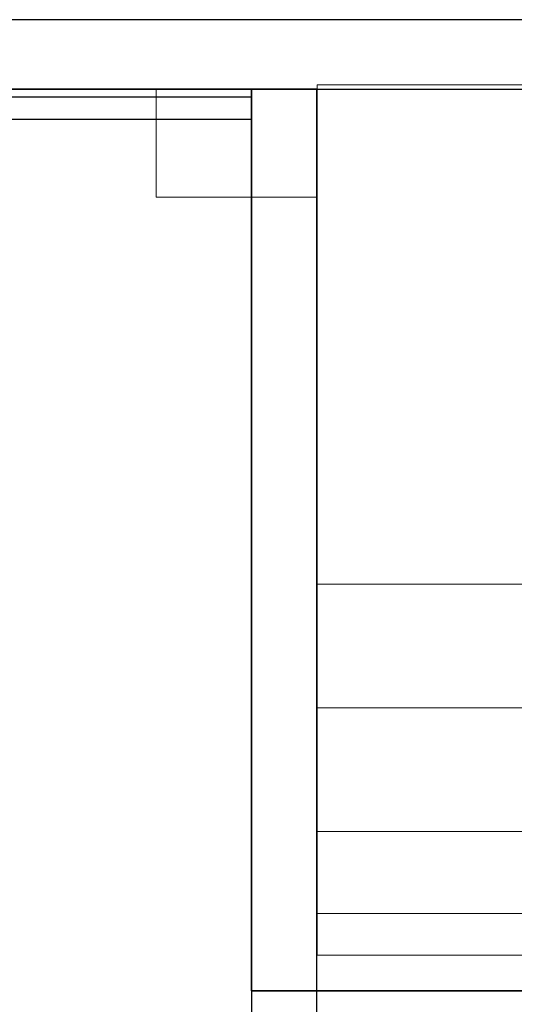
# Model space of a CAD drawing. Header units: metres. Extents: x 397.7 to 427.5, y 12.7 to 28.4.
# Tile 112 of 139: x 410.1 to 411.3, y 26 to 28.2. Entities that reach past the tile are written whole.
import ezdxf

# ---------------------------------------------------------------- set-up
doc = ezdxf.new("R2010")
doc.units = ezdxf.units.M
doc.layers.add('01_SUELOS', color=7, linetype='Continuous', lineweight=25, true_color=0x007f00)
for name, color, linetype, lineweight in [('A-COLS-____-MCUT', 7, 'Continuous', 18), ('A-COLS-____-OTLN', 7, 'Continuous', 18), ('A-WALL-____-MCUT', 7, 'Continuous', 25), ('A-WALL-____-OTLN', 7, 'Continuous', 25), ('S-STRS-____-OTLN', 7, 'Continuous', 18)]:
    doc.layers.add(name, color=color, linetype=linetype, lineweight=lineweight)

# ---------------------------------------------------------------- blocks, each defined once
blk = doc.blocks.new('Family - LONDR55-XX_ZZ-ARQ-CAA-M3D-Londres55-152793-05_CLI_AIGUA_P2')
at = {"layer": '01_SUELOS', "color": 9, "true_color": 0xaad4aa}
for p, q in [((12.3798, 14.9476), (2.9616, 14.9476)), ((2.9616, 14.9476), (12.3798, 14.9476)), ((12.3798, 12.8707), (12.3798, 14.9476)), ((12.3798, 14.9476), (12.3798, 12.8707)), ((17.4837, 12.8715), (12.3798, 12.8707)), ((12.3798, 12.8707), (17.4837, 12.8715))]:
    blk.add_line(p, q, dxfattribs=at)
blk = doc.blocks.new('Family - Evans P2-152956-05_CLI_AIGUA_P2')
at = {"layer": 'A-WALL-____-MCUT', "color": 253, "true_color": 0xaaaaaa}
for p, q in [((2.3388, 0.15), (0, 0.15)), ((2.3388, 0), (2.3388, 0.15)), ((0, 0), (2.3388, 0))]:
    blk.add_line(p, q, dxfattribs=at)
at = {"layer": 'A-WALL-____-OTLN', "color": 253, "true_color": 0xaaaaaa}
for p, q in [((2.3388, 0.15), (0, 0.15)), ((2.3388, 0), (2.3388, 0.15)), ((0, 0), (2.3388, 0))]:
    blk.add_line(p, q, dxfattribs=at)
at = {"layer": 'A-WALL-____-OTLN', "color": 253, "lineweight": 18, "true_color": 0xaaaaaa}
blk.add_line((0, 0), (2.3388, 0), dxfattribs=at)
blk = doc.blocks.new('Family - Evans P2-153127-05_CLI_AIGUA_P2')
at = {"layer": 'A-WALL-____-MCUT', "color": 253, "true_color": 0xaaaaaa}
for p, q in [((25.5877, 0.16), (0.0332, 0.16)), ((0, 0), (25.556, 0))]:
    blk.add_line(p, q, dxfattribs=at)
at = {"layer": 'A-WALL-____-OTLN', "color": 253, "true_color": 0xaaaaaa}
for p, q in [((25.5877, 0.16), (0.0332, 0.16)), ((0, 0), (25.556, 0))]:
    blk.add_line(p, q, dxfattribs=at)
at = {"layer": 'A-WALL-____-OTLN', "color": 253, "lineweight": 18, "true_color": 0xaaaaaa}
blk.add_line((0, 0), (25.556, 0), dxfattribs=at)
blk = doc.blocks.new('Family - Pilar P2-153192-05_CLI_AIGUA_P2')
at = {"layer": 'A-COLS-____-MCUT', "color": 253, "true_color": 0xaaaaaa}
for p, q in [((0.37, 0.2488), (0, 0.2488)), ((0, 0.2488), (0, 0)), ((0.37, 0), (0.37, 0.2488)), ((0, 0), (0.37, 0))]:
    blk.add_line(p, q, dxfattribs=at)
at = {"layer": 'A-COLS-____-OTLN', "color": 253, "true_color": 0xaaaaaa}
for p, q in [((0.37, 0.2488), (0, 0.2488)), ((0, 0.2488), (0, 0)), ((0.37, 0), (0.37, 0.2488)), ((0, 0), (0.37, 0))]:
    blk.add_line(p, q, dxfattribs=at)
blk = doc.blocks.new('Family - Evans P2-153337-05_CLI_AIGUA_P2')
at = {"layer": 'A-WALL-____-MCUT', "color": 253, "true_color": 0xaaaaaa}
for p, q in [((1.69, 0.05), (0, 0.05)), ((0, 0.05), (0, 0)), ((1.69, 0), (1.69, 0.05)), ((0, 0), (1.69, 0))]:
    blk.add_line(p, q, dxfattribs=at)
at = {"layer": 'A-WALL-____-OTLN', "color": 253, "true_color": 0xaaaaaa}
for p, q in [((1.69, 0.05), (0, 0.05)), ((0, 0.05), (0, 0)), ((1.69, 0), (1.69, 0.05)), ((0, 0), (1.69, 0))]:
    blk.add_line(p, q, dxfattribs=at)
at = {"layer": 'A-WALL-____-OTLN', "color": 253, "lineweight": 18, "true_color": 0xaaaaaa}
blk.add_line((0, 0), (1.69, 0), dxfattribs=at)
blk = doc.blocks.new('Family - Escala P1-155071-05_CLI_AIGUA_P2')
at = {"layer": 'S-STRS-____-OTLN', "color": 253, "true_color": 0xaaaaaa}
for p, q in [((1.1998, 2.0879), (0, 2.0879)), ((0, 2.0879), (1.1998, 2.0879)), ((0, 2.0879), (0, 0.9379)), ((0, 0.9379), (0, 2.0879)), ((1.1998, 2.0879), (0, 2.0879)), ((0, 2.0879), (1.1998, 2.0879)), ((0, 2.0879), (0, 0.9379)), ((0, 0.9379), (0, 2.0879)), ((1.1998, 0.9379), (0, 0.9379)), ((0, 0.9379), (1.1998, 0.9379)), ((0, 0.9379), (0, 0.6529)), ((0, 0.6529), (0, 0.9379)), ((0, 0.9379), (1.1998, 0.9379)), ((1.1998, 0.9379), (0, 0.9379)), ((0, 0.9379), (1.1998, 0.9379)), ((1.1998, 0.9379), (0, 0.9379)), ((0, 0.9379), (0, 0.6529)), ((0, 0.9379), (0, 0.9378)), ((0, 0.9378), (0, 0.9379)), ((0, 0.9379), (1.1998, 0.9379)), ((0, 0.9379), (0, 0.6529)), ((0, 0.9379), (1.1998, 0.9379)), ((0, 0.9379), (1.1998, 0.9379)), ((0, 0.9379), (1.1998, 0.9379)), ((0, 0.9378), (0, 0.1794)), ((0, 0.9378), (1.1998, 0.9378)), ((1.1998, 0.9378), (0, 0.9378)), ((0, 0.9378), (0, 0.1794)), ((0, 0.6529), (1.1998, 0.6529)), ((1.1998, 0.6529), (0, 0.6529)), ((1.1998, 0.6529), (0, 0.6529)), ((0, 0.6529), (1.1998, 0.6529)), ((0, 0.6529), (0, 0.3679)), ((0, 0.3679), (0, 0.6529)), ((0, 0.3679), (0, 0.6529)), ((0, 0.6529), (0, 0.3679)), ((0, 0.6529), (1.1998, 0.6529)), ((0, 0.6529), (1.1998, 0.6529)), ((0, 0.6529), (1.1998, 0.6529)), ((0, 0.6529), (1.1998, 0.6529)), ((0, 0.3679), (1.1998, 0.3679)), ((1.1998, 0.3679), (0, 0.3679)), ((1.1998, 0.3679), (0, 0.3679)), ((0, 0.3679), (1.1998, 0.3679)), ((0, 0.3679), (0, 0.0829)), ((0, 0.0829), (0, 0.3679)), ((0, 0.3679), (0, 0.0829)), ((0, 0.3679), (1.1998, 0.3679)), ((0, 0.0829), (0, 0.3679)), ((0, 0.3679), (1.1998, 0.3679)), ((0, 0.3679), (1.1998, 0.3679)), ((0, 0.3679), (1.1998, 0.3679)), ((0, 0.1794), (0, 0.0829)), ((1.1998, 0.1794), (0, 0.1794)), ((1.1998, 0.1794), (0, 0.1794)), ((0, 0.1794), (0, 0.0829)), ((0, 0.0829), (1.1998, 0.0829)), ((1.1998, 0.0829), (0, 0.0829)), ((0, 0.0829), (1.1998, 0.0829)), ((1.1998, 0.0829), (0, 0.0829)), ((0, 0.0829), (1.1998, 0.0829)), ((0, 0.0829), (1.1998, 0.0829))]:
    blk.add_line(p, q, dxfattribs=at)
blk = doc.blocks.new('LONDR55-XX_ZZ-ARQ-CAA-M3D-Londres55_ifc-1-05_CLI_AIGUA_P2')
at = {"layer": '01_SUELOS', "color": 253, "lineweight": 18, "true_color": 0xaaaaaa}
blk.add_blockref('Family - LONDR55-XX_ZZ-ARQ-CAA-M3D-Londres55-152793-05_CLI_AIGUA_P2', (398.2971, 13.1206), dxfattribs=at)
at = {"layer": 'A-COLS-____-OTLN', "color": 253, "lineweight": 18, "true_color": 0xaaaaaa}
blk.add_blockref('Family - Pilar P2-153192-05_CLI_AIGUA_P2', (410.457, 27.8195), dxfattribs=at)
at = {"layer": 'A-WALL-____-OTLN', "color": 253, "lineweight": 18, "true_color": 0xaaaaaa}
for name, p, rotation in [('Family - Evans P2-153127-05_CLI_AIGUA_P2', (426.8464, 28.2282), 180), ('Family - Evans P2-152956-05_CLI_AIGUA_P2', (410.827, 25.7295), 90)]:
    blk.add_blockref(name, p, dxfattribs=dict(at, rotation=rotation))
blk.add_blockref('Family - Evans P2-153337-05_CLI_AIGUA_P2', (408.987, 27.9995), dxfattribs=at)
at = {"layer": 'S-STRS-____-OTLN', "color": 253, "lineweight": 18, "true_color": 0xaaaaaa}
blk.add_blockref('Family - Escala P1-155071-05_CLI_AIGUA_P2', (410.8278, 25.9903), dxfattribs=at)

msp = doc.modelspace()

# ---------------------------------------------------------------- block references
at = {"lineweight": 5}
msp.add_blockref('LONDR55-XX_ZZ-ARQ-CAA-M3D-Londres55_ifc-1-05_CLI_AIGUA_P2', (0, 0), dxfattribs=at)

doc.saveas('drawing.dxf')
